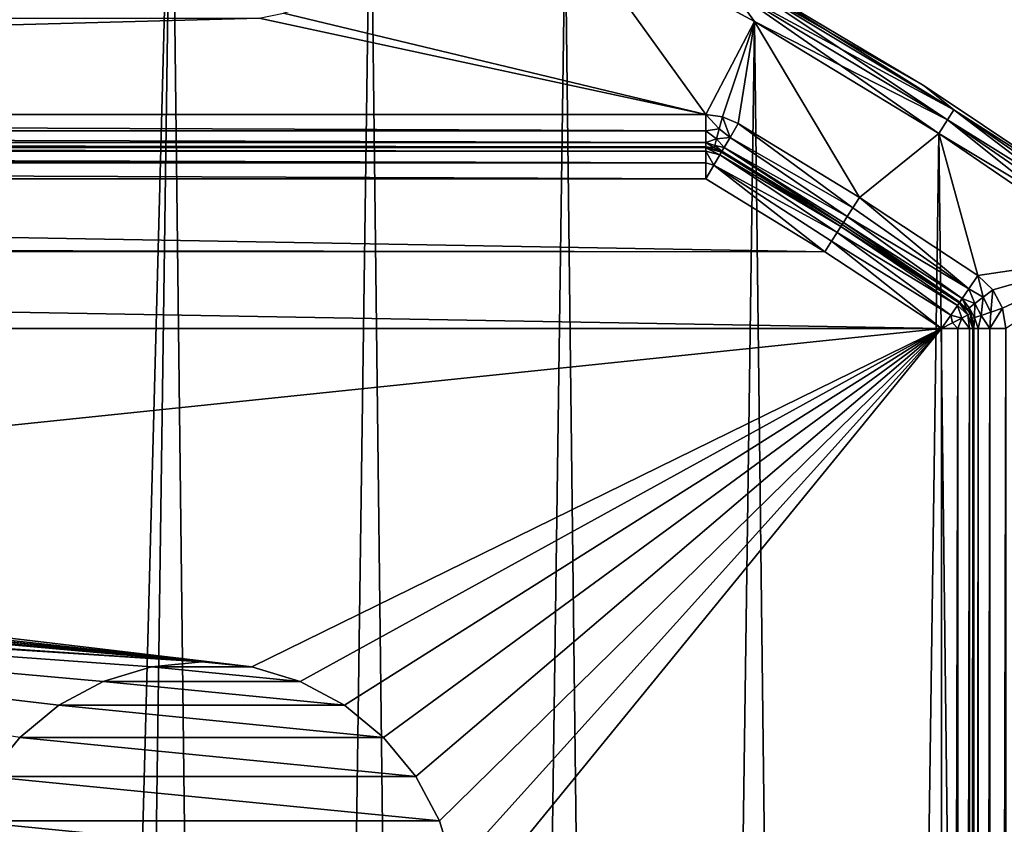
# Model space of a CAD drawing. Header units: millimetres. Extents: x -65 to 65, y -68 to 87.
# Tile 194 of 196: x 21 to 36, y 66 to 78. Entities that reach past the tile are written whole.
import ezdxf

# ---------------------------------------------------------------- set-up
doc = ezdxf.new("R2010")
doc.units = ezdxf.units.MM
doc.header["$LTSCALE"] = 65.185185
for name, color, linetype in [('538', 7, 'CONTINUOUS'), ('539', 7, 'CONTINUOUS'), ('544', 7, 'CONTINUOUS'), ('546', 7, 'CONTINUOUS'), ('547', 7, 'CONTINUOUS'), ('559', 7, 'CONTINUOUS'), ('560', 7, 'CONTINUOUS'), ('565', 7, 'CONTINUOUS'), ('566', 7, 'CONTINUOUS'), ('681', 7, 'CONTINUOUS'), ('682', 7, 'CONTINUOUS'), ('685', 7, 'CONTINUOUS'), ('686', 7, 'CONTINUOUS'), ('726', 7, 'CONTINUOUS'), ('727', 7, 'CONTINUOUS'), ('736', 7, 'CONTINUOUS'), ('744', 7, 'CONTINUOUS'), ('745', 7, 'CONTINUOUS'), ('752', 7, 'CONTINUOUS'), ('753', 7, 'CONTINUOUS'), ('754', 7, 'CONTINUOUS'), ('755', 7, 'CONTINUOUS'), ('756', 7, 'CONTINUOUS')]:
    doc.layers.add(name, color=color, linetype=linetype)

msp = doc.modelspace()

# ---------------------------------------------------------------- linework, layer by layer
at = {"layer": '538', "linetype": 'CONTINUOUS'}
for points in [[(24.774, 78.575, 75), (29.149, 80.038, 75), (31.333, 77, 75), (24.774, 78.575, 75)], [(29.149, 80.038, 75), (32.094, 78.448, 75), (31.333, 77, 75), (29.149, 80.038, 75)], [(24.393, 78.5, 75), (24.774, 78.575, 75), (31.333, 77, 75), (24.393, 78.5, 75)], [(-24.393, 78.5, 75), (24.393, 78.5, 75), (-31.333, 77, 75), (-24.393, 78.5, 75)], [(24.393, 78.5, 75), (31.333, 77, 75), (-31.333, 77, 75), (24.393, 78.5, 75)], [(31.333, 77, 75), (32.094, 78.448, 75), (31.595, 76.965, 75), (31.333, 77, 75)], [(31.595, 76.965, 75), (32.094, 78.448, 75), (31.838, 76.863, 75), (31.595, 76.965, 75)], [(31.838, 76.863, 75), (32.094, 78.448, 75), (33.722, 75.715, 75), (31.838, 76.863, 75)], [(32.094, 78.448, 75), (34.954, 76.708, 75), (33.722, 75.715, 75), (32.094, 78.448, 75)], [(33.722, 75.715, 75), (34.954, 76.708, 75), (35.565, 74.502, 75), (33.722, 75.715, 75)], [(34.954, 76.708, 75), (37.719, 74.822, 75), (35.565, 74.502, 75), (34.954, 76.708, 75)], [(35.565, 74.502, 75), (37.719, 74.822, 75), (35.798, 74.279, 75), (35.565, 74.502, 75)], [(35.798, 74.279, 75), (37.719, 74.822, 75), (35.948, 73.994, 75), (35.798, 74.279, 75)], [(35.948, 73.994, 75), (37.719, 74.822, 75), (36, 73.676, 75), (35.948, 73.994, 75)]]:
    msp.add_3dface(points, dxfattribs=at)
at = {"layer": '539', "linetype": 'CONTINUOUS'}
for points in [[(23.03, 82.748, 87.5), (19.874, 83.862, 87.5), (20.95, 4, 87.5), (23.03, 82.748, 87.5)], [(20.95, 4, 87.5), (19.874, 83.862, 87.5), (20.866, 5.878, 87.5), (20.95, 4, 87.5)], [(20.866, 5.878, 87.5), (19.874, 83.862, 87.5), (20.613, 7.74, 87.5), (20.866, 5.878, 87.5)], [(21.342, -38.367, 87.5), (23.03, 82.748, 87.5), (20.95, 4, 87.5), (21.342, -38.367, 87.5)], [(24.47, -37.178, 87.5), (23.03, 82.748, 87.5), (21.342, -38.367, 87.5), (24.47, -37.178, 87.5)], [(26.125, 81.472, 87.5), (23.03, 82.748, 87.5), (24.47, -37.178, 87.5), (26.125, 81.472, 87.5)], [(27.533, -35.828, 87.5), (26.125, 81.472, 87.5), (24.47, -37.178, 87.5), (27.533, -35.828, 87.5)], [(29.149, 80.038, 87.5), (26.125, 81.472, 87.5), (27.533, -35.828, 87.5), (29.149, 80.038, 87.5)], [(30.522, -34.321, 87.5), (29.149, 80.038, 87.5), (27.533, -35.828, 87.5), (30.522, -34.321, 87.5)], [(32.094, 78.448, 87.5), (29.149, 80.038, 87.5), (30.522, -34.321, 87.5), (32.094, 78.448, 87.5)], [(33.429, -32.661, 87.5), (32.094, 78.448, 87.5), (30.522, -34.321, 87.5), (33.429, -32.661, 87.5)], [(34.954, 76.708, 87.5), (32.094, 78.448, 87.5), (33.429, -32.661, 87.5), (34.954, 76.708, 87.5)], [(36.245, -30.853, 87.5), (34.954, 76.708, 87.5), (33.429, -32.661, 87.5), (36.245, -30.853, 87.5)], [(37.719, 74.822, 87.5), (34.954, 76.708, 87.5), (36.245, -30.853, 87.5), (37.719, 74.822, 87.5)]]:
    msp.add_3dface(points, dxfattribs=at)
at = {"layer": '544', "linetype": 'CONTINUOUS'}
for points in [[(-33.052, 74.956, 85), (-31.333, 76, 85), (33.187, 74.87, 85), (-33.052, 74.956, 85)], [(33.187, 74.87, 85), (-31.333, 76, 85), (31.333, 76, 85), (33.187, 74.87, 85)], [(-35, 73.676, 85), (-33.179, 74.875, 85), (35, 73.676, 85), (-35, 73.676, 85)], [(-33.179, 74.875, 85), (-33.052, 74.956, 85), (33.187, 74.87, 85), (-33.179, 74.875, 85)], [(35, 73.676, 85), (-33.179, 74.875, 85), (33.187, 74.87, 85), (35, 73.676, 85)], [(-35, 73.676, 85), (35, 73.676, 85), (5.653, 70.631, 85), (-35, 73.676, 85)], [(35, 73.676, 85), (24.28, 68.423, 85), (5.653, 70.631, 85), (35, 73.676, 85)], [(24.28, 68.423, 85), (35, 73.676, 85), (25.031, 68.196, 85), (24.28, 68.423, 85)], [(25.031, 68.196, 85), (35, 73.676, 85), (25.722, 67.826, 85), (25.031, 68.196, 85)], [(25.722, 67.826, 85), (35, 73.676, 85), (26.328, 67.328, 85), (25.722, 67.826, 85)], [(26.328, 67.328, 85), (35, 73.676, 85), (26.826, 66.722, 85), (26.328, 67.328, 85)], [(26.826, 66.722, 85), (35, 73.676, 85), (27.196, 66.031, 85), (26.826, 66.722, 85)], [(27.196, 66.031, 85), (35, 73.676, 85), (27.423, 65.28, 85), (27.196, 66.031, 85)], [(27.423, 65.28, 85), (35, 73.676, 85), (27.5, 64.5, 85), (27.423, 65.28, 85)], [(35, 73.676, 85), (35, -28.676, 85), (27.5, 64.5, 85), (35, 73.676, 85)], [(5.653, 70.631, 85), (24.28, 68.423, 85), (5.712, 70.454, 85), (5.653, 70.631, 85)], [(5.712, 70.454, 85), (24.28, 68.423, 85), (5.778, 70.322, 85), (5.712, 70.454, 85)], [(24.28, 68.423, 85), (23.5, 68.5, 85), (5.778, 70.322, 85), (24.28, 68.423, 85)], [(5.778, 70.322, 85), (23.5, 68.5, 85), (5.916, 70.163, 85), (5.778, 70.322, 85)], [(5.916, 70.163, 85), (23.5, 68.5, 85), (6.011, 70.11, 85), (5.916, 70.163, 85)], [(6.011, 70.11, 85), (23.5, 68.5, 85), (6.144, 70.066, 85), (6.011, 70.11, 85)], [(23.5, 68.5, 85), (6.558, 70.011, 85), (6.144, 70.066, 85), (23.5, 68.5, 85)], [(6.558, 70.011, 85), (23.5, 68.5, 85), (6.558, 69.652, 85), (6.558, 70.011, 85)], [(21.278, 67.826, 85), (20.672, 67.328, 85), (5.755, 69.652, 85), (21.278, 67.826, 85)], [(21.969, 68.196, 85), (21.278, 67.826, 85), (5.755, 69.652, 85), (21.969, 68.196, 85)], [(22.72, 68.423, 85), (21.969, 68.196, 85), (5.755, 69.652, 85), (22.72, 68.423, 85)], [(23.5, 68.5, 85), (22.72, 68.423, 85), (5.755, 69.652, 85), (23.5, 68.5, 85)], [(6.558, 69.652, 85), (23.5, 68.5, 85), (5.755, 69.652, 85), (6.558, 69.652, 85)]]:
    msp.add_3dface(points, dxfattribs=at)
at = {"layer": '546', "linetype": 'CONTINUOUS'}
for points in [[(35.5, -28.676, 84.5), (35.5, 73.676, 84.5), (35.5, -28.676, 75.5), (35.5, -28.676, 84.5)], [(35.5, -28.676, 75.5), (35.5, 73.676, 84.5), (35.5, 73.676, 75.5), (35.5, -28.676, 75.5)]]:
    msp.add_3dface(points, dxfattribs=at)
at = {"layer": '547', "linetype": 'CONTINUOUS'}
for points in [[(31.333, 76.5, 84.5), (-31.333, 76.5, 84.5), (31.333, 76.5, 75.5), (31.333, 76.5, 84.5)], [(31.333, 76.5, 75.5), (-31.333, 76.5, 84.5), (-31.333, 76.5, 75.5), (31.333, 76.5, 75.5)]]:
    msp.add_3dface(points, dxfattribs=at)
at = {"layer": '559', "linetype": 'CONTINUOUS'}
for points in [[(35.5, -28.676, 75.5), (35.5, 73.676, 75.5), (35.567, 73.676, 75.25), (35.5, -28.676, 75.5)], [(35.567, -28.676, 75.25), (35.5, -28.676, 75.5), (35.567, 73.676, 75.25), (35.567, -28.676, 75.25)], [(35.75, -28.676, 75.067), (35.567, -28.676, 75.25), (35.75, 73.676, 75.067), (35.75, -28.676, 75.067)], [(35.75, 73.676, 75.067), (35.567, -28.676, 75.25), (35.567, 73.676, 75.25), (35.75, 73.676, 75.067)], [(36, 73.676, 75), (36, -28.676, 75), (35.75, -28.676, 75.067), (36, 73.676, 75)], [(36, 73.676, 75), (35.75, -28.676, 75.067), (35.75, 73.676, 75.067), (36, 73.676, 75)]]:
    msp.add_3dface(points, dxfattribs=at)
at = {"layer": '560', "linetype": 'CONTINUOUS'}
for points in [[(-31.333, 77, 75), (31.333, 77, 75), (31.333, 76.75, 75.067), (-31.333, 77, 75)], [(-31.333, 77, 75), (31.333, 76.75, 75.067), (-31.333, 76.75, 75.067), (-31.333, 77, 75)], [(31.333, 76.75, 75.067), (31.333, 76.567, 75.25), (-31.333, 76.75, 75.067), (31.333, 76.75, 75.067)], [(-31.333, 76.75, 75.067), (31.333, 76.567, 75.25), (-31.333, 76.567, 75.25), (-31.333, 76.75, 75.067)], [(31.333, 76.5, 75.5), (-31.333, 76.5, 75.5), (-31.333, 76.567, 75.25), (31.333, 76.5, 75.5)], [(31.333, 76.567, 75.25), (31.333, 76.5, 75.5), (-31.333, 76.567, 75.25), (31.333, 76.567, 75.25)]]:
    msp.add_3dface(points, dxfattribs=at)
at = {"layer": '565', "linetype": 'CONTINUOUS'}
for points in [[(22.72, 68.423, 84.5), (25.031, 68.196, 84.5), (21.969, 68.196, 84.5), (22.72, 68.423, 84.5)], [(23.5, 68.5, 84.5), (24.28, 68.423, 84.5), (22.72, 68.423, 84.5), (23.5, 68.5, 84.5)], [(24.28, 68.423, 84.5), (25.031, 68.196, 84.5), (22.72, 68.423, 84.5), (24.28, 68.423, 84.5)], [(21.969, 68.196, 84.5), (25.722, 67.826, 84.5), (21.278, 67.826, 84.5), (21.969, 68.196, 84.5)], [(25.031, 68.196, 84.5), (25.722, 67.826, 84.5), (21.969, 68.196, 84.5), (25.031, 68.196, 84.5)], [(21.278, 67.826, 84.5), (26.328, 67.328, 84.5), (20.672, 67.328, 84.5), (21.278, 67.826, 84.5)], [(25.722, 67.826, 84.5), (26.328, 67.328, 84.5), (21.278, 67.826, 84.5), (25.722, 67.826, 84.5)], [(20.672, 67.328, 84.5), (26.826, 66.722, 84.5), (20.174, 66.722, 84.5), (20.672, 67.328, 84.5)], [(26.328, 67.328, 84.5), (26.826, 66.722, 84.5), (20.672, 67.328, 84.5), (26.328, 67.328, 84.5)], [(20.174, 66.722, 84.5), (27.196, 66.031, 84.5), (19.804, 66.031, 84.5), (20.174, 66.722, 84.5)], [(26.826, 66.722, 84.5), (27.196, 66.031, 84.5), (20.174, 66.722, 84.5), (26.826, 66.722, 84.5)], [(19.804, 66.031, 84.5), (27.423, 65.28, 84.5), (19.577, 65.28, 84.5), (19.804, 66.031, 84.5)], [(27.196, 66.031, 84.5), (27.423, 65.28, 84.5), (19.804, 66.031, 84.5), (27.196, 66.031, 84.5)]]:
    msp.add_3dface(points, dxfattribs=at)
at = {"layer": '566', "linetype": 'CONTINUOUS'}
for points in [[(21.969, 68.196, 85), (22.72, 68.423, 85), (21.969, 68.196, 84.5), (21.969, 68.196, 85)], [(22.72, 68.423, 85), (22.72, 68.423, 84.5), (21.969, 68.196, 84.5), (22.72, 68.423, 85)], [(22.72, 68.423, 85), (23.5, 68.5, 85), (22.72, 68.423, 84.5), (22.72, 68.423, 85)], [(23.5, 68.5, 85), (23.5, 68.5, 84.5), (22.72, 68.423, 84.5), (23.5, 68.5, 85)], [(23.5, 68.5, 85), (24.28, 68.423, 85), (23.5, 68.5, 84.5), (23.5, 68.5, 85)], [(24.28, 68.423, 85), (24.28, 68.423, 84.5), (23.5, 68.5, 84.5), (24.28, 68.423, 85)], [(24.28, 68.423, 85), (25.031, 68.196, 85), (24.28, 68.423, 84.5), (24.28, 68.423, 85)], [(25.031, 68.196, 85), (25.031, 68.196, 84.5), (24.28, 68.423, 84.5), (25.031, 68.196, 85)], [(21.278, 67.826, 85), (21.969, 68.196, 85), (21.278, 67.826, 84.5), (21.278, 67.826, 85)], [(21.969, 68.196, 85), (21.969, 68.196, 84.5), (21.278, 67.826, 84.5), (21.969, 68.196, 85)], [(25.031, 68.196, 85), (25.722, 67.826, 85), (25.031, 68.196, 84.5), (25.031, 68.196, 85)], [(25.722, 67.826, 85), (25.722, 67.826, 84.5), (25.031, 68.196, 84.5), (25.722, 67.826, 85)], [(20.672, 67.328, 85), (21.278, 67.826, 85), (20.672, 67.328, 84.5), (20.672, 67.328, 85)], [(21.278, 67.826, 85), (21.278, 67.826, 84.5), (20.672, 67.328, 84.5), (21.278, 67.826, 85)], [(25.722, 67.826, 85), (26.328, 67.328, 85), (25.722, 67.826, 84.5), (25.722, 67.826, 85)], [(26.328, 67.328, 85), (26.328, 67.328, 84.5), (25.722, 67.826, 84.5), (26.328, 67.328, 85)], [(20.672, 67.328, 85), (20.672, 67.328, 84.5), (20.174, 66.722, 84.5), (20.672, 67.328, 85)], [(26.328, 67.328, 85), (26.826, 66.722, 85), (26.328, 67.328, 84.5), (26.328, 67.328, 85)], [(26.826, 66.722, 85), (26.826, 66.722, 84.5), (26.328, 67.328, 84.5), (26.826, 66.722, 85)], [(26.826, 66.722, 85), (27.196, 66.031, 85), (26.826, 66.722, 84.5), (26.826, 66.722, 85)], [(27.196, 66.031, 85), (27.196, 66.031, 84.5), (26.826, 66.722, 84.5), (27.196, 66.031, 85)], [(27.196, 66.031, 85), (27.423, 65.28, 85), (27.196, 66.031, 84.5), (27.196, 66.031, 85)], [(27.423, 65.28, 85), (27.423, 65.28, 84.5), (27.196, 66.031, 84.5), (27.423, 65.28, 85)]]:
    msp.add_3dface(points, dxfattribs=at)
at = {"layer": '681', "linetype": 'CONTINUOUS'}
for points in [[(31.855, 79.159, 87), (34.727, 77.446, 87), (31.855, 79.159, 75.5), (31.855, 79.159, 87)], [(31.855, 79.159, 75.5), (34.727, 77.446, 87), (34.727, 77.446, 75.5), (31.855, 79.159, 75.5)], [(34.727, 77.446, 87), (37.508, 75.586, 87), (34.727, 77.446, 75.5), (34.727, 77.446, 87)], [(34.727, 77.446, 75.5), (37.508, 75.586, 87), (37.508, 75.586, 75.5), (34.727, 77.446, 75.5)]]:
    msp.add_3dface(points, dxfattribs=at)
at = {"layer": '682', "linetype": 'CONTINUOUS'}
for points in [[(33.454, 75.293, 84.5), (31.586, 76.431, 84.5), (33.454, 75.293, 75.5), (33.454, 75.293, 84.5)], [(33.454, 75.293, 75.5), (31.586, 76.431, 84.5), (31.586, 76.431, 75.5), (33.454, 75.293, 75.5)], [(35.282, 74.089, 84.5), (33.454, 75.293, 84.5), (35.282, 74.089, 75.5), (35.282, 74.089, 84.5)], [(35.282, 74.089, 75.5), (33.454, 75.293, 84.5), (33.454, 75.293, 75.5), (35.282, 74.089, 75.5)]]:
    msp.add_3dface(points, dxfattribs=at)
at = {"layer": '685', "linetype": 'CONTINUOUS'}
for points in [[(29.149, 80.038, 87.5), (32.094, 78.448, 87.5), (31.732, 78.941, 87.433), (29.149, 80.038, 87.5)], [(31.855, 79.159, 87), (31.822, 79.101, 87.25), (35.188, 77.072, 87.25), (31.855, 79.159, 87)], [(34.727, 77.446, 87), (31.855, 79.159, 87), (35.188, 77.072, 87.25), (34.727, 77.446, 87)], [(31.732, 78.941, 87.433), (35.089, 76.918, 87.433), (31.822, 79.101, 87.25), (31.732, 78.941, 87.433)], [(31.822, 79.101, 87.25), (35.089, 76.918, 87.433), (35.188, 77.072, 87.25), (31.822, 79.101, 87.25)], [(32.094, 78.448, 87.5), (34.954, 76.708, 87.5), (31.732, 78.941, 87.433), (32.094, 78.448, 87.5)], [(31.732, 78.941, 87.433), (34.954, 76.708, 87.5), (35.089, 76.918, 87.433), (31.732, 78.941, 87.433)], [(37.508, 75.586, 87), (34.727, 77.446, 87), (35.188, 77.072, 87.25), (37.508, 75.586, 87)], [(35.089, 76.918, 87.433), (38.318, 74.695, 87.433), (35.188, 77.072, 87.25), (35.089, 76.918, 87.433)], [(37.508, 75.586, 87), (35.188, 77.072, 87.25), (38.426, 74.842, 87.25), (37.508, 75.586, 87)], [(35.188, 77.072, 87.25), (38.318, 74.695, 87.433), (38.426, 74.842, 87.25), (35.188, 77.072, 87.25)], [(34.954, 76.708, 87.5), (37.719, 74.822, 87.5), (35.089, 76.918, 87.433), (34.954, 76.708, 87.5)], [(35.089, 76.918, 87.433), (37.719, 74.822, 87.5), (38.318, 74.695, 87.433), (35.089, 76.918, 87.433)]]:
    msp.add_3dface(points, dxfattribs=at)
at = {"layer": '686', "linetype": 'CONTINUOUS'}
for points in [[(32.094, 78.448, 75), (29.149, 80.038, 75), (31.732, 78.941, 75.067), (32.094, 78.448, 75)], [(31.855, 79.159, 75.5), (34.727, 77.446, 75.5), (31.822, 79.101, 75.25), (31.855, 79.159, 75.5)], [(31.822, 79.101, 75.25), (35.188, 77.072, 75.25), (31.732, 78.941, 75.067), (31.822, 79.101, 75.25)], [(31.822, 79.101, 75.25), (34.727, 77.446, 75.5), (35.188, 77.072, 75.25), (31.822, 79.101, 75.25)], [(32.094, 78.448, 75), (31.732, 78.941, 75.067), (35.089, 76.918, 75.067), (32.094, 78.448, 75)], [(31.732, 78.941, 75.067), (35.188, 77.072, 75.25), (35.089, 76.918, 75.067), (31.732, 78.941, 75.067)], [(34.954, 76.708, 75), (32.094, 78.448, 75), (35.089, 76.918, 75.067), (34.954, 76.708, 75)], [(34.727, 77.446, 75.5), (37.508, 75.586, 75.5), (35.188, 77.072, 75.25), (34.727, 77.446, 75.5)], [(35.188, 77.072, 75.25), (38.426, 74.843, 75.25), (35.089, 76.918, 75.067), (35.188, 77.072, 75.25)], [(35.188, 77.072, 75.25), (37.508, 75.586, 75.5), (38.426, 74.843, 75.25), (35.188, 77.072, 75.25)], [(34.954, 76.708, 75), (35.089, 76.918, 75.067), (38.318, 74.695, 75.067), (34.954, 76.708, 75)], [(35.089, 76.918, 75.067), (38.426, 74.843, 75.25), (38.318, 74.695, 75.067), (35.089, 76.918, 75.067)], [(37.719, 74.822, 75), (34.954, 76.708, 75), (38.318, 74.695, 75.067), (37.719, 74.822, 75)]]:
    msp.add_3dface(points, dxfattribs=at)
at = {"layer": '726', "linetype": 'CONTINUOUS'}
for points in [[(35.282, 74.089, 84.5), (35.282, 74.089, 75.5), (35.399, 73.978, 75.5), (35.282, 74.089, 84.5)], [(35.442, 73.909, 84.5), (35.282, 74.089, 84.5), (35.442, 73.909, 75.5), (35.442, 73.909, 84.5)], [(35.442, 73.909, 75.5), (35.282, 74.089, 84.5), (35.399, 73.978, 75.5), (35.442, 73.909, 75.5)], [(35.5, 73.676, 75.5), (35.5, 73.676, 84.5), (35.442, 73.909, 84.5), (35.5, 73.676, 75.5)], [(35.5, 73.676, 75.5), (35.442, 73.909, 84.5), (35.474, 73.835, 75.5), (35.5, 73.676, 75.5)], [(35.474, 73.835, 75.5), (35.442, 73.909, 84.5), (35.442, 73.909, 75.5), (35.474, 73.835, 75.5)]]:
    msp.add_3dface(points, dxfattribs=at)
at = {"layer": '727', "linetype": 'CONTINUOUS'}
for points in [[(31.333, 76.5, 84.5), (31.333, 76.5, 75.5), (31.464, 76.483, 75.5), (31.333, 76.5, 84.5)], [(31.464, 76.483, 84.5), (31.333, 76.5, 84.5), (31.464, 76.483, 75.5), (31.464, 76.483, 84.5)], [(31.586, 76.431, 75.5), (31.586, 76.431, 84.5), (31.464, 76.483, 84.5), (31.586, 76.431, 75.5)], [(31.586, 76.431, 75.5), (31.464, 76.483, 84.5), (31.464, 76.483, 75.5), (31.586, 76.431, 75.5)]]:
    msp.add_3dface(points, dxfattribs=at)
at = {"layer": '736', "linetype": 'CONTINUOUS'}
for points in [[(31.838, 76.863, 75), (33.62, 75.553, 75.038), (31.712, 76.647, 75.067), (31.838, 76.863, 75)], [(31.838, 76.863, 75), (33.722, 75.715, 75), (33.62, 75.553, 75.038), (31.838, 76.863, 75)], [(31.712, 76.647, 75.067), (33.533, 75.416, 75.146), (31.619, 76.489, 75.25), (31.712, 76.647, 75.067)], [(33.62, 75.553, 75.038), (33.533, 75.416, 75.146), (31.712, 76.647, 75.067), (33.62, 75.553, 75.038)], [(33.454, 75.293, 75.5), (31.586, 76.431, 75.5), (31.619, 76.489, 75.25), (33.454, 75.293, 75.5)], [(33.475, 75.325, 75.309), (33.454, 75.293, 75.5), (31.619, 76.489, 75.25), (33.475, 75.325, 75.309)], [(33.533, 75.416, 75.146), (33.475, 75.325, 75.309), (31.619, 76.489, 75.25), (33.533, 75.416, 75.146)], [(33.722, 75.715, 75), (35.423, 74.295, 75.067), (33.62, 75.553, 75.038), (33.722, 75.715, 75)], [(33.722, 75.715, 75), (35.565, 74.502, 75), (35.423, 74.295, 75.067), (33.722, 75.715, 75)], [(33.62, 75.553, 75.038), (35.423, 74.295, 75.067), (33.533, 75.416, 75.146), (33.62, 75.553, 75.038)], [(35.282, 74.089, 75.5), (33.454, 75.293, 75.5), (33.475, 75.325, 75.309), (35.282, 74.089, 75.5)], [(33.533, 75.416, 75.146), (35.32, 74.144, 75.25), (33.475, 75.325, 75.309), (33.533, 75.416, 75.146)], [(35.32, 74.144, 75.25), (35.282, 74.089, 75.5), (33.475, 75.325, 75.309), (35.32, 74.144, 75.25)], [(35.423, 74.295, 75.067), (35.32, 74.144, 75.25), (33.533, 75.416, 75.146), (35.423, 74.295, 75.067)]]:
    msp.add_3dface(points, dxfattribs=at)
at = {"layer": '744', "linetype": 'CONTINUOUS'}
for points in [[(35.423, 74.295, 75.067), (35.565, 74.502, 75), (35.645, 74.164, 75.038), (35.423, 74.295, 75.067)], [(35.565, 74.502, 75), (35.798, 74.279, 75), (35.645, 74.164, 75.038), (35.565, 74.502, 75)], [(35.32, 74.144, 75.25), (35.423, 74.295, 75.067), (35.516, 74.066, 75.146), (35.32, 74.144, 75.25)], [(35.423, 74.295, 75.067), (35.645, 74.164, 75.038), (35.516, 74.066, 75.146), (35.423, 74.295, 75.067)], [(35.798, 74.279, 75), (35.767, 73.933, 75.038), (35.645, 74.164, 75.038), (35.798, 74.279, 75)], [(35.798, 74.279, 75), (35.948, 73.994, 75), (35.767, 73.933, 75.038), (35.798, 74.279, 75)], [(35.399, 73.978, 75.5), (35.282, 74.089, 75.5), (35.32, 74.144, 75.25), (35.399, 73.978, 75.5)], [(35.399, 73.978, 75.5), (35.32, 74.144, 75.25), (35.429, 74.001, 75.309), (35.399, 73.978, 75.5)], [(35.32, 74.144, 75.25), (35.516, 74.066, 75.146), (35.429, 74.001, 75.309), (35.32, 74.144, 75.25)], [(35.516, 74.066, 75.146), (35.51, 73.847, 75.309), (35.429, 74.001, 75.309), (35.516, 74.066, 75.146)], [(35.613, 73.882, 75.146), (35.51, 73.847, 75.309), (35.516, 74.066, 75.146), (35.613, 73.882, 75.146)], [(35.645, 74.164, 75.038), (35.613, 73.882, 75.146), (35.516, 74.066, 75.146), (35.645, 74.164, 75.038)], [(35.767, 73.933, 75.038), (35.613, 73.882, 75.146), (35.645, 74.164, 75.038), (35.767, 73.933, 75.038)], [(35.442, 73.909, 75.5), (35.399, 73.978, 75.5), (35.429, 74.001, 75.309), (35.442, 73.909, 75.5)], [(35.474, 73.835, 75.5), (35.442, 73.909, 75.5), (35.429, 74.001, 75.309), (35.474, 73.835, 75.5)], [(35.51, 73.847, 75.309), (35.474, 73.835, 75.5), (35.429, 74.001, 75.309), (35.51, 73.847, 75.309)], [(35.767, 73.933, 75.038), (35.75, 73.676, 75.067), (35.613, 73.882, 75.146), (35.767, 73.933, 75.038)], [(35.948, 73.994, 75), (36, 73.676, 75), (35.75, 73.676, 75.067), (35.948, 73.994, 75)], [(35.948, 73.994, 75), (35.75, 73.676, 75.067), (35.767, 73.933, 75.038), (35.948, 73.994, 75)], [(35.5, 73.676, 75.5), (35.474, 73.835, 75.5), (35.51, 73.847, 75.309), (35.5, 73.676, 75.5)], [(35.567, 73.676, 75.25), (35.5, 73.676, 75.5), (35.51, 73.847, 75.309), (35.567, 73.676, 75.25)], [(35.613, 73.882, 75.146), (35.567, 73.676, 75.25), (35.51, 73.847, 75.309), (35.613, 73.882, 75.146)], [(35.75, 73.676, 75.067), (35.567, 73.676, 75.25), (35.613, 73.882, 75.146), (35.75, 73.676, 75.067)]]:
    msp.add_3dface(points, dxfattribs=at)
at = {"layer": '745', "linetype": 'CONTINUOUS'}
for points in [[(31.333, 77, 75), (31.595, 76.965, 75), (31.545, 76.78, 75.038), (31.333, 77, 75)], [(31.333, 76.75, 75.067), (31.333, 77, 75), (31.545, 76.78, 75.038), (31.333, 76.75, 75.067)], [(31.595, 76.965, 75), (31.712, 76.647, 75.067), (31.545, 76.78, 75.038), (31.595, 76.965, 75)], [(31.595, 76.965, 75), (31.838, 76.863, 75), (31.712, 76.647, 75.067), (31.595, 76.965, 75)], [(31.333, 76.75, 75.067), (31.545, 76.78, 75.038), (31.502, 76.624, 75.146), (31.333, 76.75, 75.067)], [(31.333, 76.567, 75.25), (31.333, 76.75, 75.067), (31.502, 76.624, 75.146), (31.333, 76.567, 75.25)], [(31.545, 76.78, 75.038), (31.712, 76.647, 75.067), (31.502, 76.624, 75.146), (31.545, 76.78, 75.038)], [(31.333, 76.567, 75.25), (31.502, 76.624, 75.146), (31.474, 76.519, 75.309), (31.333, 76.567, 75.25)], [(31.464, 76.483, 75.5), (31.333, 76.5, 75.5), (31.333, 76.567, 75.25), (31.464, 76.483, 75.5)], [(31.464, 76.483, 75.5), (31.333, 76.567, 75.25), (31.474, 76.519, 75.309), (31.464, 76.483, 75.5)], [(31.586, 76.431, 75.5), (31.464, 76.483, 75.5), (31.474, 76.519, 75.309), (31.586, 76.431, 75.5)], [(31.502, 76.624, 75.146), (31.619, 76.489, 75.25), (31.474, 76.519, 75.309), (31.502, 76.624, 75.146)], [(31.619, 76.489, 75.25), (31.586, 76.431, 75.5), (31.474, 76.519, 75.309), (31.619, 76.489, 75.25)], [(31.712, 76.647, 75.067), (31.619, 76.489, 75.25), (31.502, 76.624, 75.146), (31.712, 76.647, 75.067)]]:
    msp.add_3dface(points, dxfattribs=at)
at = {"layer": '752', "linetype": 'CONTINUOUS'}
for points in [[(35, -28.676, 85), (35, 73.676, 85), (35.25, 73.676, 84.933), (35, -28.676, 85)], [(35, -28.676, 85), (35.25, 73.676, 84.933), (35.25, -28.676, 84.933), (35, -28.676, 85)], [(35.25, 73.676, 84.933), (35.433, 73.676, 84.75), (35.25, -28.676, 84.933), (35.25, 73.676, 84.933)], [(35.25, -28.676, 84.933), (35.433, 73.676, 84.75), (35.433, -28.676, 84.75), (35.25, -28.676, 84.933)], [(35.433, 73.676, 84.75), (35.483, 73.676, 84.629), (35.433, -28.676, 84.75), (35.433, 73.676, 84.75)], [(35.433, -28.676, 84.75), (35.483, 73.676, 84.629), (35.483, -28.676, 84.629), (35.433, -28.676, 84.75)], [(35.5, 73.676, 84.5), (35.5, -28.676, 84.5), (35.483, -28.676, 84.629), (35.5, 73.676, 84.5)], [(35.483, 73.676, 84.629), (35.5, 73.676, 84.5), (35.483, -28.676, 84.629), (35.483, 73.676, 84.629)]]:
    msp.add_3dface(points, dxfattribs=at)
at = {"layer": '753', "linetype": 'CONTINUOUS'}
for points in [[(35.244, 74.034, 84.75), (35.273, 74.075, 84.629), (35.409, 73.892, 84.691), (35.244, 74.034, 84.75)], [(35.273, 74.075, 84.629), (35.282, 74.089, 84.5), (35.409, 73.892, 84.691), (35.273, 74.075, 84.629)], [(35.282, 74.089, 84.5), (35.442, 73.909, 84.5), (35.409, 73.892, 84.691), (35.282, 74.089, 84.5)], [(35.141, 73.883, 84.933), (35.244, 74.034, 84.75), (35.313, 73.841, 84.854), (35.141, 73.883, 84.933)], [(35.313, 73.841, 84.854), (35.244, 74.034, 84.75), (35.409, 73.892, 84.691), (35.313, 73.841, 84.854)], [(35, 73.676, 85), (35.141, 73.883, 84.933), (35.169, 73.765, 84.962), (35, 73.676, 85)], [(35, 73.676, 85), (35.169, 73.765, 84.962), (35.25, 73.676, 84.933), (35, 73.676, 85)], [(35.169, 73.765, 84.962), (35.141, 73.883, 84.933), (35.313, 73.841, 84.854), (35.169, 73.765, 84.962)], [(35.169, 73.765, 84.962), (35.313, 73.841, 84.854), (35.25, 73.676, 84.933), (35.169, 73.765, 84.962)], [(35.25, 73.676, 84.933), (35.313, 73.841, 84.854), (35.433, 73.676, 84.75), (35.25, 73.676, 84.933)], [(35.313, 73.841, 84.854), (35.409, 73.892, 84.691), (35.433, 73.676, 84.75), (35.313, 73.841, 84.854)], [(35.409, 73.892, 84.691), (35.442, 73.909, 84.5), (35.483, 73.676, 84.629), (35.409, 73.892, 84.691)], [(35.433, 73.676, 84.75), (35.409, 73.892, 84.691), (35.483, 73.676, 84.629), (35.433, 73.676, 84.75)], [(35.442, 73.909, 84.5), (35.5, 73.676, 84.5), (35.483, 73.676, 84.629), (35.442, 73.909, 84.5)]]:
    msp.add_3dface(points, dxfattribs=at)
at = {"layer": '754', "linetype": 'CONTINUOUS'}
for points in [[(31.459, 76.216, 84.933), (31.552, 76.374, 84.75), (33.376, 75.169, 84.854), (31.459, 76.216, 84.933)], [(31.552, 76.374, 84.75), (31.577, 76.417, 84.629), (33.434, 75.26, 84.691), (31.552, 76.374, 84.75)], [(33.376, 75.169, 84.854), (31.552, 76.374, 84.75), (33.434, 75.26, 84.691), (33.376, 75.169, 84.854)], [(31.577, 76.417, 84.629), (31.586, 76.431, 84.5), (33.434, 75.26, 84.691), (31.577, 76.417, 84.629)], [(31.586, 76.431, 84.5), (33.454, 75.293, 84.5), (33.434, 75.26, 84.691), (31.586, 76.431, 84.5)], [(33.187, 74.87, 85), (31.333, 76, 85), (31.459, 76.216, 84.933), (33.187, 74.87, 85)], [(33.187, 74.87, 85), (31.459, 76.216, 84.933), (33.289, 75.032, 84.962), (33.187, 74.87, 85)], [(33.289, 75.032, 84.962), (31.459, 76.216, 84.933), (33.376, 75.169, 84.854), (33.289, 75.032, 84.962)], [(33.434, 75.26, 84.691), (33.454, 75.293, 84.5), (35.273, 74.075, 84.629), (33.434, 75.26, 84.691)], [(33.454, 75.293, 84.5), (35.282, 74.089, 84.5), (35.273, 74.075, 84.629), (33.454, 75.293, 84.5)], [(33.289, 75.032, 84.962), (33.376, 75.169, 84.854), (35.141, 73.883, 84.933), (33.289, 75.032, 84.962)], [(33.376, 75.169, 84.854), (33.434, 75.26, 84.691), (35.244, 74.034, 84.75), (33.376, 75.169, 84.854)], [(35.141, 73.883, 84.933), (33.376, 75.169, 84.854), (35.244, 74.034, 84.75), (35.141, 73.883, 84.933)], [(35.244, 74.034, 84.75), (33.434, 75.26, 84.691), (35.273, 74.075, 84.629), (35.244, 74.034, 84.75)], [(35, 73.676, 85), (33.187, 74.87, 85), (33.289, 75.032, 84.962), (35, 73.676, 85)], [(35, 73.676, 85), (33.289, 75.032, 84.962), (35.141, 73.883, 84.933), (35, 73.676, 85)]]:
    msp.add_3dface(points, dxfattribs=at)
at = {"layer": '755', "linetype": 'CONTINUOUS'}
for points in [[(31.333, 76.5, 84.5), (31.464, 76.483, 84.5), (31.577, 76.417, 84.629), (31.333, 76.5, 84.5)], [(31.333, 76.483, 84.629), (31.333, 76.5, 84.5), (31.577, 76.417, 84.629), (31.333, 76.483, 84.629)], [(31.333, 76.433, 84.75), (31.333, 76.483, 84.629), (31.552, 76.374, 84.75), (31.333, 76.433, 84.75)], [(31.552, 76.374, 84.75), (31.333, 76.483, 84.629), (31.577, 76.417, 84.629), (31.552, 76.374, 84.75)], [(31.333, 76.25, 84.933), (31.333, 76.433, 84.75), (31.459, 76.216, 84.933), (31.333, 76.25, 84.933)], [(31.459, 76.216, 84.933), (31.333, 76.433, 84.75), (31.552, 76.374, 84.75), (31.459, 76.216, 84.933)], [(31.464, 76.483, 84.5), (31.586, 76.431, 84.5), (31.577, 76.417, 84.629), (31.464, 76.483, 84.5)], [(31.333, 76, 85), (31.333, 76.25, 84.933), (31.459, 76.216, 84.933), (31.333, 76, 85)]]:
    msp.add_3dface(points, dxfattribs=at)
at = {"layer": '756', "linetype": 'CONTINUOUS'}
for points in [[(-31.333, 76.5, 84.5), (31.333, 76.5, 84.5), (31.333, 76.483, 84.629), (-31.333, 76.5, 84.5)], [(-31.333, 76.433, 84.75), (-31.333, 76.5, 84.5), (31.333, 76.433, 84.75), (-31.333, 76.433, 84.75)], [(31.333, 76.433, 84.75), (-31.333, 76.5, 84.5), (31.333, 76.483, 84.629), (31.333, 76.433, 84.75)], [(-31.333, 76.37, 84.837), (-31.333, 76.433, 84.75), (31.333, 76.25, 84.933), (-31.333, 76.37, 84.837)], [(31.333, 76.25, 84.933), (-31.333, 76.433, 84.75), (31.333, 76.433, 84.75), (31.333, 76.25, 84.933)], [(-31.333, 76.25, 84.933), (-31.333, 76.37, 84.837), (31.333, 76.25, 84.933), (-31.333, 76.25, 84.933)], [(31.333, 76, 85), (-31.333, 76, 85), (-31.333, 76.25, 84.933), (31.333, 76, 85)], [(31.333, 76, 85), (-31.333, 76.25, 84.933), (31.333, 76.25, 84.933), (31.333, 76, 85)]]:
    msp.add_3dface(points, dxfattribs=at)

doc.saveas('drawing.dxf')
